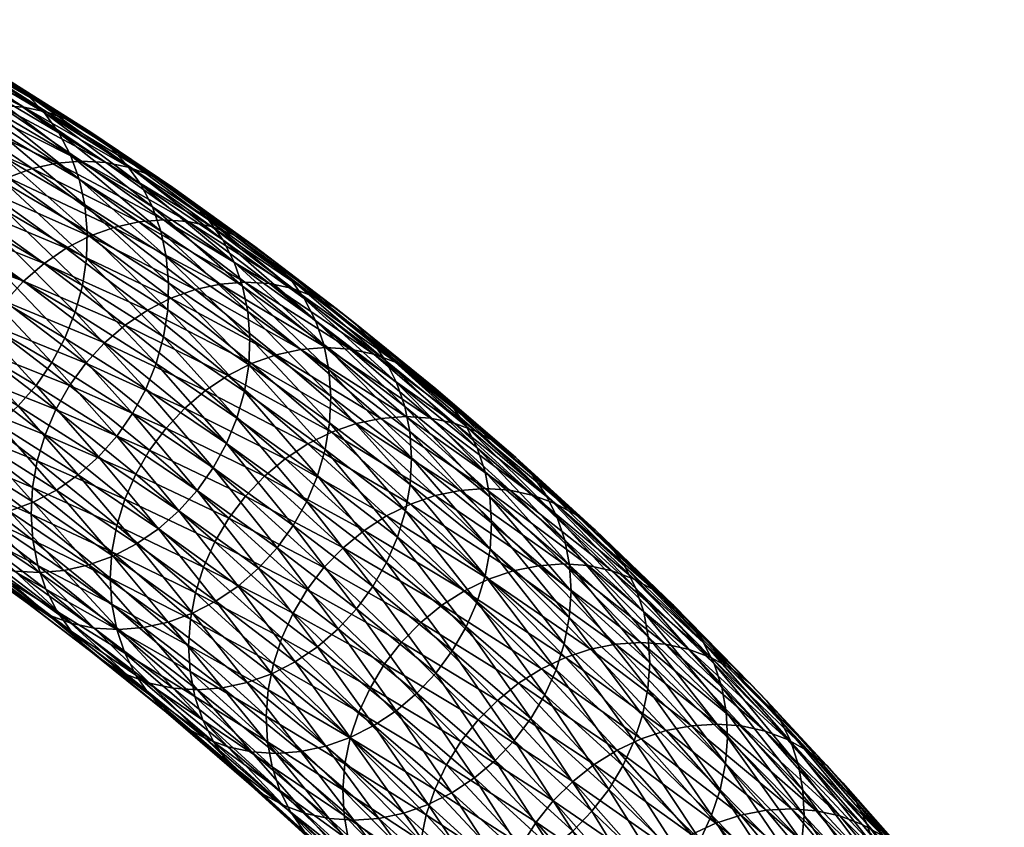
# Model space of a CAD drawing. Header units: centimetres. Extents: x -1886 to 2760, y -2774 to 68.
# Tile 77 of 77: x 1.483 to 2.282, y 66.727 to 67.382. Entities that reach past the tile are written whole.
import ezdxf

# ---------------------------------------------------------------- set-up
doc = ezdxf.new("R2010")
doc.units = ezdxf.units.CM
doc.layers.get('0').update_dxf_attribs({"true_color": 0x086e87})

msp = doc.modelspace()

# ---------------------------------------------------------------- meshes
at = {"color": 9, "true_color": 0xc1c1c1}
mesh = msp.add_polyface(dxfattribs=at)
corners = [(1.39164, 67.34788, -1131.50806), (1.45806, 67.31143, -1131.40735), (1.46522, 67.29173, -1131.40942), (1.39893, 67.32811, -1131.51001), (1.46989, 67.27089, -1131.41064), (1.47155, 67.22726, -1131.41089), (1.40568, 67.2634, -1131.51086), (1.40601, 67.2855, -1131.51135), (1.47202, 67.24928, -1131.41113), (1.40374, 67.30719, -1131.51111), (1.38193, 67.36613, -1131.50549), (1.44846, 67.32963, -1131.40454), (1.52455, 67.27221, -1131.30591), (1.53158, 67.25258, -1131.30811), (1.591, 67.23022, -1131.20386), (1.59792, 67.21066, -1131.2063), (1.53613, 67.23182, -1131.30969), (1.53812, 67.21028, -1131.31042), (1.54012, 67.20645, -1130.94092), (1.47381, 67.25404, -1131.04431), (1.4549, 67.24422, -1131.03894), (1.55983, 67.21361, -1130.94641), (1.49346, 67.26125, -1131.05005), (1.38838, 67.28902, -1131.14185), (1.40722, 67.2989, -1131.14734), (1.42681, 67.30615, -1131.15308), (1.60003, 67.2197, -1130.95813), (1.53358, 67.26742, -1131.06189), (1.5135, 67.26574, -1131.05591), (1.46685, 67.31239, -1131.16504), (1.4468, 67.31068, -1131.15906), (1.57992, 67.21806, -1130.95227), (1.37992, 67.35288, -1131.2616), (1.39994, 67.35461, -1131.2677), (1.48662, 67.31117, -1131.17102), (1.41971, 67.3534, -1131.27368), (1.50579, 67.30711, -1131.17688), (1.43889, 67.34934, -1131.27954), (1.61982, 67.21845, -1130.96411), (1.55336, 67.26618, -1131.06775), (1.57252, 67.26212, -1131.07361), (1.60767, 67.24592, -1131.08472), (1.54101, 67.29087, -1131.18774), (1.52403, 67.30032, -1131.1825), (1.59073, 67.25533, -1131.07935), (1.39024, 67.38198, -1131.38708), (1.45716, 67.34254, -1131.28503), (1.4742, 67.33307, -1131.29028), (1.40733, 67.37249, -1131.39221), (1.48967, 67.32104, -1131.29504), (1.42288, 67.36042, -1131.39685), (1.55642, 67.27888, -1131.19263), (1.50337, 67.3067, -1131.29932), (1.43666, 67.34605, -1131.401), (1.57003, 67.2646, -1131.19702), (1.62302, 67.23396, -1131.0896), (1.51507, 67.29034, -1131.30298), (1.58163, 67.24828, -1131.20081)]
mesh.append_faces([[corners[k] for k in face] for face in [(0, 1, 2), (3, 2, 4), (5, 6, 7), (7, 8, 5), (8, 7, 9), (9, 4, 8), (10, 11, 1), (1, 12, 13), (13, 2, 1), (12, 14, 15), (15, 13, 12), (2, 13, 16), (16, 4, 2), (17, 8, 4), (4, 16, 17), (18, 19, 20), (21, 22, 19), (23, 20, 19), (24, 19, 22), (22, 25, 24), (26, 27, 28), (27, 29, 30), (30, 28, 27), (31, 28, 22), (28, 30, 25), (25, 22, 28), (32, 30, 29), (33, 29, 34), (34, 35, 33), (35, 34, 36), (36, 37, 35), (38, 39, 27), (29, 27, 39), (39, 34, 29), (34, 39, 40), (40, 36, 34), (41, 42, 43), (44, 43, 36), (36, 40, 44), (45, 46, 47), (42, 47, 46), (46, 43, 42), (43, 46, 37), (37, 36, 43), (48, 47, 49), (49, 50, 48), (47, 42, 51), (51, 49, 47), (50, 49, 52), (52, 53, 50), (49, 51, 54), (54, 52, 49), (55, 51, 42), (12, 1, 11), (11, 56, 12), (56, 11, 53), (53, 52, 56), (14, 12, 56), (56, 57, 14), (57, 56, 52), (52, 54, 57)]], dxfattribs={"vtx2": -1, "color": 9})
mesh = msp.add_polyface(dxfattribs=at)
corners = [(1.53158, 67.25258, -1131.30811), (1.59792, 67.21066, -1131.2063), (1.60233, 67.18998, -1131.20801), (1.591, 67.23022, -1131.20386), (1.65732, 67.18547, -1131.10132), (1.66412, 67.16599, -1131.10388), (1.66841, 67.14539, -1131.10583), (1.66923, 67.10228, -1131.1073), (1.60342, 67.14669, -1131.20911), (1.60418, 67.16853, -1131.20898), (1.67013, 67.12403, -1131.10693), (1.53812, 67.21028, -1131.31042), (1.53613, 67.23182, -1131.30969), (1.5375, 67.18835, -1131.3103), (1.59999, 67.12481, -1131.2085), (1.53421, 67.16638, -1131.30945), (1.59402, 67.10326, -1131.20703), (1.66566, 67.0805, -1131.10693), (1.65955, 67.05905, -1131.10571), (1.65102, 67.0383, -1131.10376), (1.58563, 67.08242, -1131.20496), (1.53358, 67.26742, -1131.06189), (1.60003, 67.2197, -1130.95813), (1.61982, 67.21845, -1130.96411), (1.55336, 67.26618, -1131.06775), (1.63898, 67.21439, -1130.96997), (1.57252, 67.26212, -1131.07361), (1.67407, 67.19821, -1130.98096), (1.60767, 67.24592, -1131.08472), (1.59073, 67.25533, -1131.07935), (1.65717, 67.20761, -1130.97559), (1.52403, 67.30032, -1131.1825), (1.68936, 67.18629, -1130.98608), (1.62302, 67.23396, -1131.0896), (1.70282, 67.1721, -1130.9906), (1.63655, 67.21972, -1131.09412), (1.54101, 67.29087, -1131.18774), (1.55642, 67.27888, -1131.19263), (1.57003, 67.2646, -1131.19702), (1.58163, 67.24828, -1131.20081), (1.64806, 67.20347, -1131.09802), (1.71424, 67.15591, -1130.99463), (1.5371, 67.10354, -1130.81946), (1.6021, 67.0509, -1130.7157), (1.61732, 67.06716, -1130.71912), (1.717, 67.03799, -1130.6228), (1.65227, 67.09356, -1130.72754), (1.63414, 67.08147, -1130.72302), (1.58694, 67.14647, -1130.83191), (1.56891, 67.13429, -1130.82715), (1.5522, 67.1199, -1130.823), (1.67144, 67.10316, -1130.73254), (1.60602, 67.15615, -1130.83691), (1.54012, 67.20645, -1130.94092), (1.6258, 67.16325, -1130.84241), (1.55983, 67.21361, -1130.94641), (1.69129, 67.11019, -1130.73779), (1.66609, 67.16927, -1130.85388), (1.57992, 67.21806, -1130.95227), (1.64594, 67.16765, -1130.84814), (1.71148, 67.11455, -1130.74341), (1.68591, 67.16799, -1130.85986), (1.70506, 67.16392, -1130.86572), (1.72323, 67.15714, -1130.87134)]
mesh.append_faces([[corners[k] for k in face] for face in [(0, 1, 2), (3, 4, 5), (5, 1, 3), (1, 5, 6), (6, 2, 1), (7, 8, 9), (9, 10, 7), (10, 9, 2), (2, 6, 10), (11, 9, 8), (12, 2, 9), (13, 8, 14), (15, 14, 16), (8, 7, 17), (17, 14, 8), (14, 17, 18), (18, 16, 14), (19, 20, 16), (21, 22, 23), (24, 23, 25), (25, 26, 24), (27, 28, 29), (29, 30, 27), (31, 29, 28), (30, 29, 26), (26, 25, 30), (28, 27, 32), (32, 33, 28), (33, 32, 34), (34, 35, 33), (36, 28, 33), (37, 33, 35), (35, 38, 37), (4, 3, 39), (39, 40, 4), (41, 40, 35), (40, 39, 38), (38, 35, 40), (42, 43, 44), (45, 46, 47), (46, 48, 49), (49, 47, 46), (47, 49, 50), (50, 44, 47), (48, 46, 51), (51, 52, 48), (53, 52, 54), (54, 55, 53), (52, 51, 56), (56, 54, 52), (57, 22, 58), (58, 59, 57), (59, 58, 55), (55, 54, 59), (60, 59, 54), (22, 57, 61), (61, 23, 22), (23, 61, 62), (62, 25, 23), (63, 30, 25)]], dxfattribs={"vtx2": -1, "color": 9})
mesh = msp.add_polyface(dxfattribs=at)
corners = [(1.40568, 67.2634, -1131.51086), (1.47155, 67.22726, -1131.41089), (1.46841, 67.2052, -1131.40979), (1.40269, 67.24126, -1131.50952), (1.46272, 67.18348, -1131.40796), (1.38917, 67.19836, -1131.50464), (1.45461, 67.16246, -1131.4054), (1.44419, 67.14252, -1131.4021), (1.39715, 67.21946, -1131.50745), (1.60233, 67.18998, -1131.20801), (1.53613, 67.23182, -1131.30969), (1.53158, 67.25258, -1131.30811), (1.5375, 67.18835, -1131.3103), (1.47202, 67.24928, -1131.41113), (1.53812, 67.21028, -1131.31042), (1.60342, 67.14669, -1131.20911), (1.60418, 67.16853, -1131.20898), (1.53421, 67.16638, -1131.30945), (1.59999, 67.12481, -1131.2085), (1.52838, 67.14474, -1131.30786), (1.59402, 67.10326, -1131.20703), (1.50958, 67.10395, -1131.30237), (1.52013, 67.12381, -1131.30542), (1.57495, 67.06265, -1131.20203), (1.58563, 67.08242, -1131.20496), (1.49685, 67.08553, -1131.29858), (1.43159, 67.12402, -1131.39819), (1.56209, 67.04431, -1131.19849), (1.48221, 67.06882, -1131.29431), (1.41706, 67.10724, -1131.39368), (1.46593, 67.0541, -1131.28943), (1.40088, 67.09245, -1131.38867), (1.3819, 67.16286, -1131.01953), (1.44754, 67.11578, -1130.91711), (1.45849, 67.13535, -1130.91956), (1.39271, 67.18253, -1131.02222), (1.47159, 67.1535, -1130.92273), (1.40569, 67.20078, -1131.02551), (1.48659, 67.16995, -1130.92651), (1.42057, 67.21732, -1131.02954), (1.52112, 67.1967, -1130.93567), (1.4549, 67.24422, -1131.03894), (1.43706, 67.23189, -1131.03406), (1.50318, 67.18444, -1130.93091), (1.54012, 67.20645, -1130.94092), (1.47381, 67.25404, -1131.04431), (1.55983, 67.21361, -1130.94641), (1.5135, 67.26574, -1131.05591), (1.57992, 67.21806, -1130.95227), (1.60003, 67.2197, -1130.95813), (1.49346, 67.26125, -1131.05005), (1.50398, 67.04547, -1130.81274), (1.43887, 67.09513, -1130.91541), (1.43262, 67.07378, -1130.91443), (1.52386, 67.08549, -1130.81653), (1.51278, 67.06601, -1130.81433), (1.5371, 67.10354, -1130.81946), (1.6021, 67.0509, -1130.7157), (1.5522, 67.1199, -1130.823), (1.61732, 67.06716, -1130.71912), (1.58694, 67.14647, -1130.83191), (1.56891, 67.13429, -1130.82715), (1.60602, 67.15615, -1130.83691)]
mesh.append_faces([[corners[k] for k in face] for face in [(0, 1, 2), (3, 2, 4), (5, 6, 7), (8, 4, 6), (9, 10, 11), (12, 1, 13), (13, 14, 12), (15, 12, 14), (16, 14, 10), (1, 12, 17), (17, 2, 1), (18, 17, 12), (2, 17, 19), (19, 4, 2), (20, 19, 17), (21, 7, 6), (6, 22, 21), (22, 6, 4), (4, 19, 22), (23, 21, 22), (22, 24, 23), (24, 22, 19), (19, 20, 24), (7, 21, 25), (25, 26, 7), (21, 23, 27), (27, 25, 21), (26, 25, 28), (28, 29, 26), (30, 31, 29), (29, 28, 30), (32, 33, 34), (35, 34, 36), (37, 36, 38), (38, 39, 37), (40, 41, 42), (42, 43, 40), (43, 42, 39), (39, 38, 43), (41, 40, 44), (45, 44, 46), (47, 48, 49), (50, 46, 48), (51, 52, 53), (54, 34, 33), (33, 55, 54), (55, 33, 52), (52, 51, 55), (34, 54, 56), (56, 36, 34), (57, 56, 54), (36, 56, 58), (58, 38, 36), (59, 58, 56), (60, 40, 43), (43, 61, 60), (61, 43, 38), (38, 58, 61), (40, 60, 62), (62, 44, 40)]], dxfattribs={"vtx2": -1, "color": 9})
mesh = msp.add_polyface(dxfattribs=at)
corners = [(1.65732, 67.18547, -1131.10132), (1.7234, 67.13798, -1130.99817), (1.73009, 67.11857, -1131.00098), (1.66412, 67.16599, -1131.10388), (1.73425, 67.09805, -1131.00305), (1.66841, 67.14539, -1131.10583), (1.73481, 67.05513, -1131.00488), (1.66923, 67.10228, -1131.1073), (1.67013, 67.12403, -1131.10693), (1.73584, 67.07678, -1131.00439), (1.7311, 67.03345, -1131.00476), (1.66566, 67.0805, -1131.10693), (1.64806, 67.20347, -1131.09802), (1.71424, 67.15591, -1130.99463), (1.63655, 67.21972, -1131.09412), (1.70282, 67.1721, -1130.9906), (1.78914, 67.08773, -1130.89441), (1.79571, 67.06841, -1130.89734), (1.79976, 67.04798, -1130.89966), (1.80122, 67.0268, -1130.90112), (1.73625, 67.04752, -1130.62756), (1.67144, 67.10316, -1130.73254), (1.65227, 67.09356, -1130.72754), (1.75618, 67.05448, -1130.63281), (1.69129, 67.11019, -1130.73779), (1.79667, 67.0603, -1130.64392), (1.73167, 67.11612, -1130.74915), (1.71148, 67.11455, -1130.74341), (1.77643, 67.05878, -1130.63831), (1.66609, 67.16927, -1130.85388), (1.64594, 67.16765, -1130.84814), (1.6258, 67.16325, -1130.84241), (1.75151, 67.11481, -1130.755), (1.68591, 67.16799, -1130.85986), (1.77067, 67.11074, -1130.76086), (1.70506, 67.16392, -1130.86572), (1.81653, 67.05898, -1130.64978), (1.8357, 67.05487, -1130.65552), (1.87066, 67.03876, -1130.66675), (1.80567, 67.0946, -1130.77209), (1.78883, 67.10397, -1130.7666), (1.85385, 67.0481, -1130.66125), (1.7401, 67.14777, -1130.87683), (1.67407, 67.19821, -1130.98096), (1.65717, 67.20761, -1130.97559), (1.72323, 67.15714, -1130.87134), (1.63898, 67.21439, -1130.96997), (1.75534, 67.13587, -1130.88196), (1.68936, 67.18629, -1130.98608), (1.82086, 67.08274, -1130.77722), (1.76873, 67.12173, -1130.8866), (1.83419, 67.06864, -1130.78198), (1.88581, 67.02692, -1130.672), (1.78007, 67.10559, -1130.89075), (1.85442, 67.03477, -1130.79004), (1.84545, 67.05257, -1130.78638)]
mesh.append_faces([[corners[k] for k in face] for face in [(0, 1, 2), (2, 3, 0), (3, 2, 4), (4, 5, 3), (6, 7, 8), (8, 9, 6), (9, 8, 5), (5, 4, 9), (10, 11, 7), (1, 0, 12), (12, 13, 1), (14, 15, 13), (1, 16, 17), (17, 2, 1), (2, 17, 18), (18, 4, 2), (19, 9, 4), (20, 21, 22), (21, 20, 23), (23, 24, 21), (25, 26, 27), (27, 28, 25), (28, 27, 24), (24, 23, 28), (26, 29, 30), (30, 27, 26), (31, 24, 27), (29, 26, 32), (32, 33, 29), (33, 32, 34), (34, 35, 33), (26, 25, 36), (36, 32, 26), (32, 36, 37), (37, 34, 32), (38, 39, 40), (41, 40, 34), (34, 37, 41), (42, 43, 44), (44, 45, 42), (46, 35, 45), (39, 42, 45), (45, 40, 39), (40, 45, 35), (35, 34, 40), (43, 42, 47), (47, 48, 43), (42, 39, 49), (49, 47, 42), (48, 47, 50), (50, 15, 48), (47, 49, 51), (51, 50, 47), (52, 49, 39), (16, 1, 13), (13, 53, 16), (53, 13, 15), (15, 50, 53), (54, 16, 53), (55, 53, 50), (50, 51, 55)]], dxfattribs={"vtx2": -1, "color": 9})
mesh = msp.add_polyface(dxfattribs=at)
corners = [(1.70523, 66.97187, -1130.99963), (1.6402, 67.01862, -1131.10107), (1.65102, 67.0383, -1131.10376), (1.57495, 67.06265, -1131.20203), (1.58563, 67.08242, -1131.20496), (1.59402, 67.10326, -1131.20703), (1.65955, 67.05905, -1131.10571), (1.49685, 67.08553, -1131.29858), (1.56209, 67.04431, -1131.19849), (1.54734, 67.02769, -1131.19434), (1.69213, 66.95372, -1130.99646), (1.62722, 67.00037, -1131.09778), (1.67713, 66.93726, -1130.99268), (1.61235, 66.98383, -1131.09375), (1.6426, 66.91051, -1130.98352), (1.57801, 66.95692, -1131.08435), (1.59585, 66.96925, -1131.08936), (1.66054, 66.92278, -1130.98828), (1.51321, 67.00063, -1131.18457), (1.53095, 67.01303, -1131.1897), (1.6236, 66.90076, -1130.97827), (1.5591, 66.9471, -1131.07898), (1.60389, 66.8936, -1130.97266), (1.53945, 66.93989, -1131.07324), (1.49437, 66.99075, -1131.17908), (1.51942, 66.93539, -1131.06738), (1.58381, 66.88915, -1130.96692), (1.56369, 66.8875, -1130.96106), (1.49934, 66.93372, -1131.0614), (1.5439, 66.88876, -1130.95508), (1.70686, 66.86141, -1130.88208), (1.49809, 66.93949, -1130.81665), (1.56208, 66.88768, -1130.71448), (1.55814, 66.90803, -1130.71204), (1.62185, 66.89585, -1130.6062), (1.55809, 66.95056, -1130.70935), (1.5568, 66.9291, -1130.71033), (1.62044, 66.8745, -1130.60742), (1.49258, 66.98109, -1130.81287), (1.49405, 66.95992, -1130.81433), (1.49375, 67.00266, -1130.81201), (1.56207, 66.97203, -1130.70911), (1.49759, 67.02423, -1130.81201), (1.56859, 66.99316, -1130.70972), (1.69594, 66.88071, -1130.50208), (1.63261, 66.93823, -1130.60608), (1.62596, 66.91721, -1130.60571), (1.7166, 66.92004, -1130.50452), (1.65302, 66.9778, -1130.60901), (1.64167, 66.95855, -1130.60718), (1.58874, 67.03296, -1130.71301), (1.57752, 67.0136, -1130.71094), (1.70513, 66.9009, -1130.50293), (1.52386, 67.08549, -1130.81653), (1.51278, 67.06601, -1130.81433), (1.50398, 67.04547, -1130.81274), (1.6021, 67.0509, -1130.7157), (1.6665, 66.99564, -1130.61145), (1.68184, 67.01179, -1130.61475), (1.61732, 67.06716, -1130.71912), (1.69877, 67.02599, -1130.61853), (1.63414, 67.08147, -1130.72302)]
mesh.append_faces([[corners[k] for k in face] for face in [(0, 1, 2), (1, 3, 4), (4, 2, 1), (5, 6, 2), (7, 8, 9), (10, 11, 1), (11, 10, 12), (12, 13, 11), (3, 1, 11), (11, 8, 3), (8, 11, 13), (13, 9, 8), (14, 15, 16), (16, 17, 14), (15, 18, 19), (19, 16, 15), (17, 16, 13), (13, 12, 17), (16, 19, 9), (9, 13, 16), (15, 14, 20), (20, 21, 15), (21, 20, 22), (22, 23, 21), (18, 15, 21), (24, 21, 23), (25, 26, 27), (26, 25, 23), (23, 22, 26), (28, 27, 29), (30, 14, 17), (31, 32, 33), (34, 35, 36), (36, 37, 34), (37, 36, 33), (38, 36, 35), (39, 33, 36), (40, 35, 41), (42, 41, 43), (44, 45, 46), (35, 34, 46), (46, 41, 35), (41, 46, 45), (45, 43, 41), (47, 48, 49), (48, 50, 51), (51, 49, 48), (52, 49, 45), (49, 51, 43), (43, 45, 49), (50, 53, 54), (54, 51, 50), (51, 54, 55), (55, 43, 51), (53, 50, 56), (50, 48, 57), (57, 56, 50), (56, 57, 58), (58, 59, 56), (60, 61, 59), (59, 58, 60)]], dxfattribs={"vtx2": -1, "color": 9})
mesh = msp.add_polyface(dxfattribs=at)
corners = [(1.66923, 67.10228, -1131.1073), (1.73481, 67.05513, -1131.00488), (1.7311, 67.03345, -1131.00476), (1.66566, 67.0805, -1131.10693), (1.72485, 67.0121, -1131.00378), (1.65955, 67.05905, -1131.10571), (1.65102, 67.0383, -1131.10376), (1.71618, 66.99146, -1131.00208), (1.70523, 66.97187, -1130.99963), (1.6402, 67.01862, -1131.10107), (1.69213, 66.95372, -1130.99646), (1.78914, 67.08773, -1130.89441), (1.85442, 67.03477, -1130.79004), (1.8609, 67.01553, -1130.79321), (1.79571, 67.06841, -1130.89734), (1.86483, 66.99519, -1130.79565), (1.79976, 67.04798, -1130.89966), (1.80006, 67.00525, -1130.90198), (1.73584, 67.07678, -1131.00439), (1.80122, 67.0268, -1130.90112), (1.73425, 67.09805, -1131.00305), (1.86488, 66.95265, -1130.79834), (1.86618, 66.97411, -1130.79736), (1.79622, 66.98367, -1130.90198), (1.86091, 66.93118, -1130.79858), (1.78983, 66.96243, -1130.90112), (1.76995, 66.92241, -1130.89746), (1.78103, 66.94189, -1130.89966), (1.73021, 66.93776, -1130.50684), (1.6665, 66.99564, -1130.61145), (1.65302, 66.9778, -1130.60901), (1.74567, 66.9538, -1130.50977), (1.68184, 67.01179, -1130.61475), (1.78104, 66.9798, -1130.51758), (1.717, 67.03799, -1130.6228), (1.69877, 67.02599, -1130.61853), (1.76271, 66.9679, -1130.51343), (1.63414, 67.08147, -1130.72302), (1.80038, 66.98924, -1130.52222), (1.73625, 67.04752, -1130.62756), (1.82038, 66.99613, -1130.52722), (1.75618, 67.05448, -1130.63281), (1.65227, 67.09356, -1130.72754), (1.86097, 67.00184, -1130.53821), (1.79667, 67.0603, -1130.64392), (1.77643, 67.05878, -1130.63831), (1.84069, 67.00036, -1130.53259), (1.88086, 67.00047, -1130.54395), (1.81653, 67.05898, -1130.64978), (1.90005, 66.99635, -1130.5498), (1.8357, 67.05487, -1130.65552), (1.78883, 67.10397, -1130.7666), (1.85385, 67.0481, -1130.66125), (1.87066, 67.03876, -1130.66675), (1.9182, 66.98958, -1130.55542), (1.80567, 67.0946, -1130.77209), (1.88581, 67.02692, -1130.672), (1.82086, 67.08274, -1130.77722), (1.89909, 67.01286, -1130.67688), (1.83419, 67.06864, -1130.78198), (1.91916, 66.97912, -1130.68518), (1.84545, 67.05257, -1130.78638), (1.91028, 66.99684, -1130.68127), (1.78007, 67.10559, -1130.89075), (1.84427, 66.91901, -1130.41187), (1.8637, 66.92837, -1130.41638), (1.88378, 66.93517, -1130.42126), (1.90416, 66.93933, -1130.42651)]
mesh.append_faces([[corners[k] for k in face] for face in [(0, 1, 2), (3, 2, 4), (4, 5, 3), (6, 7, 8), (7, 6, 5), (5, 4, 7), (9, 8, 10), (11, 12, 13), (13, 14, 11), (14, 13, 15), (15, 16, 14), (17, 1, 18), (18, 19, 17), (20, 16, 19), (21, 17, 19), (19, 22, 21), (22, 19, 16), (16, 15, 22), (1, 17, 23), (23, 2, 1), (17, 21, 24), (24, 23, 17), (2, 23, 25), (25, 4, 2), (26, 8, 7), (27, 7, 4), (4, 25, 27), (28, 29, 30), (29, 28, 31), (31, 32, 29), (33, 34, 35), (35, 36, 33), (37, 35, 34), (36, 35, 32), (32, 31, 36), (34, 33, 38), (38, 39, 34), (39, 38, 40), (40, 41, 39), (42, 34, 39), (43, 44, 45), (45, 46, 43), (46, 45, 41), (41, 40, 46), (44, 43, 47), (47, 48, 44), (48, 47, 49), (49, 50, 48), (51, 52, 53), (54, 52, 50), (55, 53, 56), (57, 56, 58), (58, 59, 57), (60, 12, 61), (62, 61, 59), (63, 61, 12), (64, 33, 36), (65, 38, 33), (66, 40, 38), (67, 46, 40), (40, 66, 67)]], dxfattribs={"vtx2": -1, "color": 9})
mesh = msp.add_polyface(dxfattribs=at)
corners = [(1.54734, 67.02769, -1131.19434), (1.48221, 67.06882, -1131.29431), (1.49685, 67.08553, -1131.29858), (1.40088, 67.09245, -1131.38867), (1.46593, 67.0541, -1131.28943), (1.44827, 67.04163, -1131.28418), (1.51321, 67.00063, -1131.18457), (1.53095, 67.01303, -1131.1897), (1.49437, 66.99075, -1131.17908), (1.42951, 67.0317, -1131.27856), (1.47478, 66.98349, -1131.17322), (1.40999, 67.02439, -1131.27271), (1.5591, 66.9471, -1131.07898), (1.53945, 66.93989, -1131.07324), (1.56369, 66.8875, -1130.96106), (1.49934, 66.93372, -1131.0614), (1.51942, 66.93539, -1131.06738), (1.43474, 66.97725, -1131.16138), (1.45479, 66.97896, -1131.16736), (1.39004, 67.01983, -1131.26672), (1.5439, 66.88876, -1130.95508), (1.47955, 66.93495, -1131.05554), (1.52474, 66.89282, -1130.94922), (1.46039, 66.93901, -1131.04968), (1.41497, 66.97847, -1131.1554), (1.48965, 66.909, -1130.93811), (1.42524, 66.95522, -1131.0387), (1.44218, 66.9458, -1131.04395), (1.50655, 66.8996, -1130.9436), (1.3958, 66.98253, -1131.14954), (1.47436, 66.92093, -1130.93311), (1.4099, 66.96719, -1131.03369), (1.4609, 66.93512, -1130.92859), (1.39636, 66.98143, -1131.02917), (1.44948, 66.95132, -1130.92456), (1.55371, 66.86012, -1130.83716), (1.53847, 66.87201, -1130.83203), (1.52507, 66.88615, -1130.82739), (1.50467, 66.92016, -1130.81958), (1.44032, 66.96925, -1130.92102), (1.51374, 66.9023, -1130.82324), (1.49809, 66.93949, -1130.81665), (1.43363, 66.98866, -1130.91821), (1.56208, 66.88768, -1130.71448), (1.49405, 66.95992, -1130.81433), (1.42947, 67.00918, -1130.91614), (1.55814, 66.90803, -1130.71204), (1.49375, 67.00266, -1130.81201), (1.42891, 67.0521, -1130.91431), (1.42788, 67.03044, -1130.91479), (1.49258, 66.98109, -1130.81287), (1.55809, 66.95056, -1130.70935), (1.5568, 66.9291, -1130.71033), (1.49759, 67.02423, -1130.81201), (1.43262, 67.07378, -1130.91443), (1.56207, 66.97203, -1130.70911), (1.50398, 67.04547, -1130.81274), (1.56859, 66.99316, -1130.70972)]
mesh.append_faces([[corners[k] for k in face] for face in [(0, 1, 2), (3, 4, 5), (6, 5, 4), (4, 7, 6), (7, 4, 1), (1, 0, 7), (5, 6, 8), (8, 9, 5), (9, 8, 10), (10, 11, 9), (12, 8, 6), (13, 10, 8), (14, 15, 16), (15, 17, 18), (18, 16, 15), (16, 18, 10), (10, 13, 16), (19, 18, 17), (11, 10, 18), (20, 21, 15), (21, 20, 22), (22, 23, 21), (17, 15, 21), (21, 24, 17), (24, 21, 23), (25, 26, 27), (27, 28, 25), (28, 27, 23), (23, 22, 28), (29, 23, 27), (26, 25, 30), (30, 31, 26), (31, 30, 32), (33, 32, 34), (35, 25, 28), (25, 35, 36), (36, 30, 25), (30, 36, 37), (37, 32, 30), (38, 39, 34), (34, 40, 38), (40, 34, 32), (32, 37, 40), (39, 38, 41), (41, 42, 39), (43, 41, 38), (42, 41, 44), (44, 45, 42), (46, 44, 41), (47, 48, 49), (49, 50, 47), (50, 49, 45), (45, 44, 50), (51, 47, 50), (52, 50, 44), (48, 47, 53), (53, 54, 48), (55, 53, 47), (54, 53, 56), (57, 56, 53)]], dxfattribs={"vtx2": -1, "color": 9})
mesh = msp.add_polyface(dxfattribs=at)
corners = [(1.98954, 66.90171, -1130.58313), (1.92554, 66.95995, -1130.68848), (1.91916, 66.97912, -1130.68518), (1.99326, 66.88155, -1130.58594), (1.92937, 66.9397, -1130.69104), (1.85442, 67.03477, -1130.79004), (1.8609, 67.01553, -1130.79321), (1.86483, 66.99519, -1130.79565), (1.99284, 66.83943, -1130.58948), (1.92917, 66.89738, -1130.69421), (1.93059, 66.91872, -1130.69299), (1.86488, 66.95265, -1130.79834), (1.86618, 66.97411, -1130.79736), (1.99437, 66.86067, -1130.58801), (1.98861, 66.81818, -1130.59009), (1.92507, 66.87601, -1130.69458), (1.98183, 66.79728, -1130.58997), (1.91842, 66.855, -1130.69434), (1.86091, 66.93118, -1130.79858), (1.85439, 66.91005, -1130.79797), (1.96117, 66.75794, -1130.58752), (1.89801, 66.81542, -1130.69141), (1.90936, 66.83467, -1130.69324), (1.84545, 66.88962, -1130.79675), (1.97264, 66.77708, -1130.58911), (1.93499, 66.98024, -1130.56104), (1.87066, 67.03876, -1130.66675), (1.85385, 67.0481, -1130.66125), (1.9182, 66.98958, -1130.55542), (1.8357, 67.05487, -1130.65552), (1.90005, 66.99635, -1130.5498), (1.9501, 66.96844, -1130.56628), (1.88581, 67.02692, -1130.672), (1.96333, 66.95441, -1130.57129), (1.89909, 67.01286, -1130.67688), (1.98326, 66.9208, -1130.57971), (1.91028, 66.99684, -1130.68127), (1.97445, 66.93845, -1130.57581), (1.84545, 67.05257, -1130.78638), (1.83419, 67.06864, -1130.78198), (1.93199, 66.76447, -1130.19238), (1.87083, 66.8301, -1130.29871), (1.85514, 66.81429, -1130.29602), (1.96798, 66.78982, -1130.1991), (1.90662, 66.85567, -1130.30566), (1.88809, 66.84398, -1130.30188), (1.94935, 66.77824, -1130.19543), (1.84427, 66.91901, -1130.41187), (1.92614, 66.86493, -1130.31006), (1.8637, 66.92837, -1130.41638), (1.9463, 66.87164, -1130.31482), (1.88378, 66.93517, -1130.42126), (1.98759, 66.79897, -1130.20325), (1.92449, 66.94076, -1130.43201), (1.86097, 67.00184, -1130.53821), (1.84069, 67.00036, -1130.53259), (1.90416, 66.93933, -1130.42651), (1.98712, 66.8771, -1130.32532), (1.96675, 66.87573, -1130.31995), (1.94442, 66.93935, -1130.43774), (1.88086, 67.00047, -1130.54395), (2.00709, 66.87565, -1130.33093), (1.96362, 66.93521, -1130.44348), (1.99855, 66.91909, -1130.45471), (1.98177, 66.92842, -1130.44922)]
mesh.append_faces([[corners[k] for k in face] for face in [(0, 1, 2), (3, 4, 1), (5, 2, 1), (1, 6, 5), (6, 1, 4), (4, 7, 6), (8, 9, 10), (9, 11, 12), (12, 10, 9), (13, 10, 4), (10, 12, 7), (7, 4, 10), (14, 15, 9), (16, 17, 15), (11, 9, 15), (15, 18, 11), (18, 15, 17), (17, 19, 18), (20, 21, 22), (23, 22, 21), (24, 22, 17), (17, 16, 24), (19, 17, 22), (25, 26, 27), (27, 28, 25), (29, 30, 28), (26, 25, 31), (31, 32, 26), (32, 31, 33), (33, 34, 32), (35, 2, 36), (36, 37, 35), (38, 36, 2), (37, 36, 34), (34, 33, 37), (39, 34, 36), (40, 41, 42), (43, 44, 45), (45, 46, 43), (46, 45, 41), (47, 44, 48), (48, 49, 47), (49, 48, 50), (50, 51, 49), (44, 43, 52), (52, 48, 44), (53, 54, 55), (55, 56, 53), (57, 53, 56), (56, 58, 57), (58, 56, 51), (51, 50, 58), (54, 53, 59), (59, 60, 54), (61, 59, 53), (60, 59, 62), (62, 30, 60), (63, 25, 28), (64, 28, 30), (30, 62, 64)]], dxfattribs={"vtx2": -1, "color": 9})
mesh = msp.add_polyface(dxfattribs=at)
corners = [(1.79622, 66.98367, -1130.90198), (1.86091, 66.93118, -1130.79858), (1.85439, 66.91005, -1130.79797), (1.78983, 66.96243, -1130.90112), (1.89801, 66.81542, -1130.69141), (1.83424, 66.87025, -1130.79468), (1.84545, 66.88962, -1130.79675), (1.90936, 66.83467, -1130.69324), (1.71618, 66.99146, -1131.00208), (1.78103, 66.94189, -1130.89966), (1.76995, 66.92241, -1130.89746), (1.70523, 66.97187, -1130.99963), (1.75671, 66.90436, -1130.89453), (1.69213, 66.95372, -1130.99646), (1.82088, 66.8523, -1130.79199), (1.7416, 66.88799, -1130.89087), (1.67713, 66.93726, -1130.99268), (1.80565, 66.83604, -1130.78857), (1.88453, 66.79758, -1130.68884), (1.86918, 66.78143, -1130.68567), (1.66054, 66.92278, -1130.98828), (1.7249, 66.87359, -1130.88672), (1.70686, 66.86141, -1130.88208), (1.77071, 66.80964, -1130.78015), (1.78884, 66.82173, -1130.78455), (1.6426, 66.91051, -1130.98352), (1.68778, 66.85172, -1130.87695), (1.75154, 66.80003, -1130.77515), (1.73169, 66.793, -1130.76978), (1.668, 66.84463, -1130.87158), (1.71149, 66.78864, -1130.76428), (1.64786, 66.84023, -1130.86584), (1.64167, 66.95855, -1130.60718), (1.70513, 66.9009, -1130.50293), (1.7166, 66.92004, -1130.50452), (1.63261, 66.93823, -1130.60608), (1.69594, 66.88071, -1130.50208), (1.65302, 66.9778, -1130.60901), (1.73021, 66.93776, -1130.50684), (1.75157, 66.79982, -1130.39758), (1.68916, 66.8598, -1130.50195), (1.68493, 66.83855, -1130.50256), (1.75847, 66.8206, -1130.39746), (1.77939, 66.8597, -1130.39954), (1.7678, 66.84068, -1130.39819), (1.84129, 66.79682, -1130.29419), (1.79312, 66.8773, -1130.40161), (1.85514, 66.81429, -1130.29602), (1.8087, 66.89322, -1130.40442), (1.74567, 66.9538, -1130.50977), (1.87083, 66.8301, -1130.29871), (1.76271, 66.9679, -1130.51343), (1.82584, 66.90722, -1130.40784), (1.84427, 66.91901, -1130.41187), (1.90662, 66.85567, -1130.30566), (1.88809, 66.84398, -1130.30188), (1.78104, 66.9798, -1130.51758), (1.8637, 66.92837, -1130.41638), (1.80038, 66.98924, -1130.52222), (1.88378, 66.93517, -1130.42126)]
mesh.append_faces([[corners[k] for k in face] for face in [(0, 1, 2), (2, 3, 0), (4, 5, 6), (7, 6, 2), (8, 9, 10), (5, 10, 9), (9, 6, 5), (6, 9, 3), (3, 2, 6), (11, 10, 12), (12, 13, 11), (10, 5, 14), (14, 12, 10), (13, 12, 15), (15, 16, 13), (12, 14, 17), (17, 15, 12), (5, 4, 18), (18, 14, 5), (19, 17, 14), (20, 21, 22), (21, 20, 16), (16, 15, 21), (23, 22, 21), (21, 24, 23), (24, 21, 15), (15, 17, 24), (25, 22, 26), (22, 23, 27), (27, 26, 22), (28, 29, 26), (30, 31, 29), (32, 33, 34), (35, 36, 33), (37, 34, 38), (39, 40, 41), (40, 39, 42), (42, 36, 40), (43, 34, 33), (33, 44, 43), (44, 33, 36), (36, 42, 44), (45, 43, 44), (34, 43, 46), (46, 38, 34), (43, 45, 47), (47, 46, 43), (38, 46, 48), (48, 49, 38), (46, 47, 50), (50, 48, 46), (51, 52, 53), (52, 51, 49), (49, 48, 52), (54, 53, 52), (52, 55, 54), (55, 52, 48), (48, 50, 55), (56, 53, 57), (58, 57, 59)]], dxfattribs={"vtx2": -1, "color": 9})
mesh = msp.add_polyface(dxfattribs=at)
corners = [(1.91916, 66.97912, -1130.68518), (1.98326, 66.9208, -1130.57971), (1.98954, 66.90171, -1130.58313), (1.92554, 66.95995, -1130.68848), (1.99326, 66.88155, -1130.58594), (1.93059, 66.91872, -1130.69299), (1.99437, 66.86067, -1130.58801), (1.99284, 66.83943, -1130.58948), (1.92937, 66.9397, -1130.69104), (1.92917, 66.89738, -1130.69421), (1.98861, 66.81818, -1130.59009), (1.92507, 66.87601, -1130.69458), (1.98183, 66.79728, -1130.58997), (2.0466, 66.85983, -1130.47375), (2.05279, 66.84083, -1130.47742), (2.10909, 66.79626, -1130.36731), (2.1152, 66.77734, -1130.37097), (2.05642, 66.82076, -1130.48035), (2.11873, 66.75736, -1130.37415), (2.05577, 66.77885, -1130.48413), (2.05742, 66.79998, -1130.48254), (2.05142, 66.75771, -1130.48499), (1.92614, 66.86493, -1130.31006), (1.98759, 66.79897, -1130.20325), (2.00783, 66.8056, -1130.20789), (1.9463, 66.87164, -1130.31482), (2.04878, 66.81091, -1130.21826), (1.98712, 66.8771, -1130.32532), (1.96675, 66.87573, -1130.31995), (2.02835, 66.8096, -1130.21289), (1.92449, 66.94076, -1130.43201), (2.00709, 66.87565, -1130.33093), (1.94442, 66.93935, -1130.43774), (2.02631, 66.87148, -1130.33667), (1.96362, 66.93521, -1130.44348), (2.06878, 66.8094, -1130.22375), (2.08803, 66.8052, -1130.22937), (2.12296, 66.78905, -1130.2406), (2.06123, 66.85535, -1130.3479), (2.04447, 66.86468, -1130.34229), (2.10619, 66.79839, -1130.23511), (1.9182, 66.98958, -1130.55542), (1.98177, 66.92842, -1130.44922), (1.99855, 66.91909, -1130.45471), (1.93499, 66.98024, -1130.56104), (2.01363, 66.90731, -1130.46008), (1.9501, 66.96844, -1130.56628), (2.07629, 66.84359, -1130.35327), (2.02681, 66.89333, -1130.46509), (1.96333, 66.95441, -1130.57129), (2.08942, 66.82964, -1130.3584), (2.13799, 66.77731, -1130.24597), (2.15109, 66.7634, -1130.2511), (2.16204, 66.74759, -1130.25598), (2.10043, 66.81378, -1130.36304), (1.97445, 66.93845, -1130.57581), (2.03787, 66.87742, -1130.46973)]
mesh.append_faces([[corners[k] for k in face] for face in [(0, 1, 2), (3, 2, 4), (5, 6, 7), (8, 4, 6), (9, 7, 10), (11, 10, 12), (1, 13, 14), (14, 2, 1), (13, 15, 16), (16, 14, 13), (2, 14, 17), (17, 4, 2), (18, 17, 14), (19, 7, 6), (6, 20, 19), (20, 6, 4), (4, 17, 20), (21, 10, 7), (22, 23, 24), (24, 25, 22), (26, 27, 28), (28, 29, 26), (29, 28, 25), (25, 24, 29), (30, 27, 31), (32, 31, 33), (33, 34, 32), (27, 26, 35), (35, 31, 27), (31, 35, 36), (36, 33, 31), (37, 38, 39), (39, 40, 37), (40, 39, 33), (33, 36, 40), (41, 42, 43), (38, 43, 42), (42, 39, 38), (39, 42, 34), (34, 33, 39), (44, 43, 45), (45, 46, 44), (43, 38, 47), (47, 45, 43), (46, 45, 48), (48, 49, 46), (45, 47, 50), (50, 48, 45), (38, 37, 51), (51, 47, 38), (47, 51, 52), (52, 50, 47), (53, 54, 50), (13, 1, 55), (55, 56, 13), (56, 55, 49), (49, 48, 56), (15, 13, 56), (56, 54, 15), (54, 56, 48), (48, 50, 54)]], dxfattribs={"vtx2": -1, "color": 9})
mesh = msp.add_polyface(dxfattribs=at)
corners = [(1.68778, 66.85172, -1130.87695), (1.6236, 66.90076, -1130.97827), (1.6426, 66.91051, -1130.98352), (1.668, 66.84463, -1130.87158), (1.60389, 66.8936, -1130.97266), (1.62771, 66.83862, -1130.85999), (1.56369, 66.8875, -1130.96106), (1.58381, 66.88915, -1130.96692), (1.64786, 66.84023, -1130.86584), (1.6913, 66.78707, -1130.75842), (1.6079, 66.83989, -1130.85413), (1.5439, 66.88876, -1130.95508), (1.67147, 66.78837, -1130.75269), (1.58875, 66.84396, -1130.84827), (1.52474, 66.89282, -1130.94922), (1.65231, 66.79246, -1130.74683), (1.68037, 66.75446, -1130.63354), (1.61731, 66.80859, -1130.7356), (1.63415, 66.79922, -1130.74109), (1.69718, 66.7451, -1130.63904), (1.50655, 66.8996, -1130.9436), (1.57057, 66.85073, -1130.84265), (1.55371, 66.86012, -1130.83716), (1.60212, 66.82046, -1130.73047), (1.53847, 66.87201, -1130.83203), (1.58879, 66.83456, -1130.72571), (1.52507, 66.88615, -1130.82739), (1.66522, 66.76629, -1130.6283), (1.65194, 66.78035, -1130.62341), (1.69451, 66.75717, -1130.51221), (1.63186, 66.81409, -1130.61511), (1.64075, 66.79637, -1130.61902), (1.56855, 66.86843, -1130.71765), (1.57753, 66.85064, -1130.72131), (1.70332, 66.73952, -1130.51624), (1.50467, 66.92016, -1130.81958), (1.51374, 66.9023, -1130.82324), (1.56208, 66.88768, -1130.71448), (1.68823, 66.77626, -1130.50879), (1.62548, 66.83327, -1130.61194), (1.6845, 66.79642, -1130.50598), (1.62166, 66.85352, -1130.60925), (1.55814, 66.90803, -1130.71204), (1.68493, 66.83855, -1130.50256), (1.62185, 66.89585, -1130.6062), (1.62044, 66.8745, -1130.60742), (1.68339, 66.81731, -1130.50391), (1.68916, 66.8598, -1130.50195), (1.62596, 66.91721, -1130.60571), (1.69594, 66.88071, -1130.50208)]
mesh.append_faces([[corners[k] for k in face] for face in [(0, 1, 2), (1, 0, 3), (3, 4, 1), (5, 6, 7), (7, 8, 5), (8, 7, 4), (4, 3, 8), (9, 5, 8), (6, 5, 10), (10, 11, 6), (5, 9, 12), (12, 10, 5), (11, 10, 13), (13, 14, 11), (10, 12, 15), (15, 13, 10), (16, 17, 18), (18, 19, 16), (19, 18, 15), (20, 21, 22), (21, 20, 14), (14, 13, 21), (17, 22, 21), (21, 18, 17), (18, 21, 13), (13, 15, 18), (22, 17, 23), (23, 24, 22), (24, 23, 25), (25, 26, 24), (17, 16, 27), (27, 23, 17), (23, 27, 28), (28, 25, 23), (29, 30, 31), (30, 32, 33), (33, 31, 30), (34, 31, 28), (31, 33, 25), (25, 28, 31), (32, 35, 36), (36, 33, 32), (33, 36, 26), (26, 25, 33), (35, 32, 37), (38, 39, 30), (39, 38, 40), (40, 41, 39), (32, 30, 39), (39, 37, 32), (37, 39, 41), (41, 42, 37), (43, 44, 45), (45, 46, 43), (46, 45, 41), (41, 40, 46), (42, 41, 45), (44, 43, 47), (47, 48, 44), (48, 47, 49)]], dxfattribs={"vtx2": -1, "color": 9})
mesh = msp.add_polyface(dxfattribs=at)
corners = [(1.82088, 66.8523, -1130.79199), (1.88453, 66.79758, -1130.68884), (1.86918, 66.78143, -1130.68567), (1.89673, 66.69817, -1130.57446), (1.83403, 66.75521, -1130.67749), (1.85226, 66.76722, -1130.68188), (1.77071, 66.80964, -1130.78015), (1.78884, 66.82173, -1130.78455), (1.80565, 66.83604, -1130.78857), (1.68778, 66.85172, -1130.87695), (1.75154, 66.80003, -1130.77515), (1.73169, 66.793, -1130.76978), (1.87739, 66.68872, -1130.56982), (1.81478, 66.74568, -1130.67273), (1.85739, 66.68183, -1130.5647), (1.79485, 66.73872, -1130.6676), (1.75436, 66.73289, -1130.65637), (1.6913, 66.78707, -1130.75842), (1.71149, 66.78864, -1130.76428), (1.77459, 66.73443, -1130.66211), (1.83707, 66.6776, -1130.55933), (1.64786, 66.84023, -1130.86584), (1.668, 66.84463, -1130.87158), (1.7969, 66.67748, -1130.54797), (1.7345, 66.73423, -1130.65063), (1.77772, 66.6816, -1130.54224), (1.71533, 66.73833, -1130.64478), (1.67147, 66.78837, -1130.75269), (1.65231, 66.79246, -1130.74683), (1.74278, 66.69772, -1130.53101), (1.68037, 66.75446, -1130.63354), (1.69718, 66.7451, -1130.63904), (1.75957, 66.68838, -1130.5365), (1.72766, 66.70953, -1130.52563), (1.66522, 66.76629, -1130.6283), (1.71444, 66.72355, -1130.52075), (1.65194, 66.78035, -1130.62341), (1.64075, 66.79637, -1130.61902), (1.70332, 66.73952, -1130.51624), (1.69451, 66.75717, -1130.51221), (1.63186, 66.81409, -1130.61511), (1.68823, 66.77626, -1130.50879), (1.75639, 66.69769, -1130.40881), (1.7502, 66.7167, -1130.40527), (1.74658, 66.73677, -1130.40234), (1.6845, 66.79642, -1130.50598), (1.74722, 66.77869, -1130.39844), (1.68493, 66.83855, -1130.50256), (1.68339, 66.81731, -1130.50391), (1.74557, 66.75755, -1130.40002), (1.80864, 66.7163, -1130.29382), (1.80688, 66.69527, -1130.29565), (1.75157, 66.79982, -1130.39758), (1.81311, 66.73732, -1130.29285), (1.82013, 66.75798, -1130.2926), (1.75847, 66.8206, -1130.39746), (1.88082, 66.69286, -1130.18713), (1.90221, 66.73145, -1130.18835), (1.84129, 66.79682, -1130.29419), (1.82958, 66.77793, -1130.29297), (1.89038, 66.71268, -1130.18738), (1.7678, 66.84068, -1130.39819), (1.91618, 66.74879, -1130.19006), (1.85514, 66.81429, -1130.29602)]
mesh.append_faces([[corners[k] for k in face] for face in [(0, 1, 2), (3, 4, 5), (4, 6, 7), (7, 5, 4), (5, 7, 8), (8, 2, 5), (9, 10, 11), (12, 13, 4), (14, 15, 13), (6, 4, 13), (13, 10, 6), (10, 13, 15), (15, 11, 10), (16, 17, 18), (18, 19, 16), (20, 19, 15), (19, 18, 11), (11, 15, 19), (21, 18, 17), (22, 11, 18), (23, 24, 16), (25, 26, 24), (17, 16, 24), (24, 27, 17), (27, 24, 26), (26, 28, 27), (29, 30, 31), (32, 31, 26), (28, 26, 31), (30, 29, 33), (33, 34, 30), (34, 33, 35), (35, 36, 34), (37, 38, 39), (36, 35, 38), (40, 39, 41), (42, 39, 38), (39, 42, 43), (43, 41, 39), (41, 43, 44), (44, 45, 41), (46, 47, 48), (48, 49, 46), (49, 48, 45), (45, 44, 49), (50, 46, 49), (49, 51, 50), (51, 49, 44), (47, 46, 52), (46, 50, 53), (53, 52, 46), (52, 53, 54), (54, 55, 52), (56, 54, 53), (57, 58, 59), (60, 59, 54), (54, 56, 60), (61, 59, 58), (59, 61, 55), (55, 54, 59), (62, 63, 58)]], dxfattribs={"vtx2": -1, "color": 9})
mesh = msp.add_polyface(dxfattribs=at)
corners = [(1.90936, 66.83467, -1130.69324), (1.97264, 66.77708, -1130.58911), (1.96117, 66.75794, -1130.58752), (1.89801, 66.81542, -1130.69141), (1.94756, 66.74022, -1130.58521), (1.88453, 66.79758, -1130.68884), (1.9321, 66.72417, -1130.58215), (1.86918, 66.78143, -1130.68567), (1.85226, 66.76722, -1130.68188), (1.91506, 66.71007, -1130.57861), (1.89673, 66.69817, -1130.57446), (1.99284, 66.83943, -1130.58948), (2.05577, 66.77885, -1130.48413), (2.05142, 66.75771, -1130.48499), (2.11341, 66.69464, -1130.37939), (1.98861, 66.81818, -1130.59009), (2.04451, 66.73693, -1130.48511), (1.98183, 66.79728, -1130.58997), (2.10638, 66.67398, -1130.37964), (2.0236, 66.69784, -1130.48303), (2.0352, 66.71685, -1130.48438), (2.08522, 66.63514, -1130.37805), (2.09694, 66.65403, -1130.37915), (2.00987, 66.68024, -1130.48096), (2.07137, 66.61766, -1130.3761), (1.99429, 66.66431, -1130.47815), (1.95872, 66.6385, -1130.4707), (1.97715, 66.65031, -1130.47473), (1.93929, 66.62915, -1130.46619), (1.87739, 66.68872, -1130.56982), (1.91921, 66.62234, -1130.4613), (1.85739, 66.68183, -1130.5647), (1.94043, 66.62531, -1130.0813), (1.88082, 66.69286, -1130.18713), (1.87368, 66.67233, -1130.18762), (1.96206, 66.66362, -1130.08203), (1.90221, 66.73145, -1130.18835), (1.89038, 66.71268, -1130.18738), (1.95011, 66.645, -1130.0813), (1.82958, 66.77793, -1130.29297), (1.97614, 66.68084, -1130.08362), (1.91618, 66.74879, -1130.19006), (1.99206, 66.69639, -1130.08582), (1.93199, 66.76447, -1130.19238), (1.84129, 66.79682, -1130.29419), (1.85514, 66.81429, -1130.29602), (2.02826, 66.72149, -1130.09204), (1.96798, 66.78982, -1130.1991), (1.94935, 66.77824, -1130.19543), (2.00953, 66.71002, -1130.08862), (1.87083, 66.8301, -1130.29871), (2.04797, 66.73053, -1130.09607), (1.98759, 66.79897, -1130.20325), (2.06828, 66.73706, -1130.10059), (2.00783, 66.8056, -1130.20789), (2.10936, 66.74222, -1130.1106), (2.04878, 66.81091, -1130.21826), (2.02835, 66.8096, -1130.21289), (2.08887, 66.74098, -1130.10547), (2.05097, 66.62589, -1129.97864), (2.08737, 66.65073, -1129.98462), (2.06854, 66.6394, -1129.98132), (2.10716, 66.65967, -1129.9884)]
mesh.append_faces([[corners[k] for k in face] for face in [(0, 1, 2), (3, 2, 4), (4, 5, 3), (5, 4, 6), (6, 7, 5), (8, 9, 10), (9, 8, 7), (7, 6, 9), (11, 12, 13), (14, 13, 12), (15, 13, 16), (16, 17, 15), (18, 16, 13), (19, 2, 1), (1, 20, 19), (20, 1, 17), (17, 16, 20), (21, 19, 20), (20, 22, 21), (22, 20, 16), (2, 19, 23), (23, 4, 2), (24, 23, 19), (4, 23, 25), (25, 6, 4), (26, 10, 9), (9, 27, 26), (27, 9, 6), (6, 25, 27), (28, 29, 10), (30, 31, 29), (32, 33, 34), (35, 36, 37), (37, 38, 35), (39, 37, 36), (38, 37, 33), (36, 35, 40), (40, 41, 36), (41, 40, 42), (42, 43, 41), (44, 36, 41), (45, 41, 43), (46, 47, 48), (48, 49, 46), (49, 48, 43), (43, 42, 49), (50, 43, 48), (47, 46, 51), (51, 52, 47), (52, 51, 53), (53, 54, 52), (55, 56, 57), (58, 57, 54), (54, 53, 58), (59, 42, 40), (60, 46, 49), (49, 61, 60), (61, 49, 42), (46, 60, 62), (62, 51, 46)]], dxfattribs={"vtx2": -1, "color": 9})
mesh = msp.add_polyface(dxfattribs=at)
corners = [(2.05279, 66.84083, -1130.47742), (2.1152, 66.77734, -1130.37097), (2.11873, 66.75736, -1130.37415), (2.17064, 66.73013, -1130.26025), (2.23114, 66.66148, -1130.15271), (2.23711, 66.6427, -1130.15674), (2.17667, 66.71128, -1130.26416), (2.24046, 66.62291, -1130.16016), (2.18011, 66.6914, -1130.26733), (2.10909, 66.79626, -1130.36731), (2.17905, 66.64991, -1130.27197), (2.11787, 66.71566, -1130.3783), (2.11963, 66.73669, -1130.37659), (2.18091, 66.67082, -1130.27002), (2.05577, 66.77885, -1130.48413), (2.05742, 66.79998, -1130.48254), (2.05642, 66.82076, -1130.48035), (2.11341, 66.69464, -1130.37939), (2.05142, 66.75771, -1130.48499), (2.10638, 66.67398, -1130.37964), (2.17447, 66.62901, -1130.27319), (2.16733, 66.60847, -1130.27368), (2.04451, 66.73693, -1130.48511), (2.09694, 66.65403, -1130.37915), (2.02835, 66.8096, -1130.21289), (2.08887, 66.74098, -1130.10547), (2.10936, 66.74222, -1130.1106), (2.04878, 66.81091, -1130.21826), (2.1294, 66.74066, -1130.11609), (2.06878, 66.8094, -1130.22375), (2.14868, 66.73642, -1130.1217), (2.08803, 66.8052, -1130.22937), (2.18362, 66.72025, -1130.13281), (2.12296, 66.78905, -1130.2406), (2.10619, 66.79839, -1130.23511), (2.16686, 66.72958, -1130.12732), (2.19863, 66.70851, -1130.13831), (2.13799, 66.77731, -1130.24597), (2.2117, 66.69463, -1130.14343), (2.15109, 66.7634, -1130.2511), (2.16204, 66.74759, -1130.25598), (2.2226, 66.67887, -1130.14832), (2.10043, 66.81378, -1130.36304), (2.08942, 66.82964, -1130.3584), (2.04797, 66.73053, -1130.09607), (2.10716, 66.65967, -1129.9884), (2.12756, 66.66609, -1129.99268), (2.06828, 66.73706, -1130.10059), (2.16876, 66.67108, -1130.00256), (2.14822, 66.66992, -1129.99744), (2.18885, 66.66946, -1130.00793), (2.20816, 66.66518, -1130.01343), (2.24312, 66.64897, -1130.02454), (2.22636, 66.65831, -1130.01904), (2.25812, 66.63725, -1130.03003), (2.27116, 66.62339, -1130.03528), (2.28202, 66.60767, -1130.04016)]
mesh.append_faces([[corners[k] for k in face] for face in [(0, 1, 2), (3, 4, 5), (5, 6, 3), (6, 5, 7), (7, 8, 6), (9, 3, 6), (6, 1, 9), (1, 6, 8), (8, 2, 1), (10, 11, 12), (12, 13, 10), (13, 12, 2), (2, 8, 13), (11, 14, 15), (15, 12, 11), (12, 15, 16), (16, 2, 12), (14, 11, 17), (18, 17, 19), (11, 10, 20), (20, 17, 11), (21, 19, 17), (22, 19, 23), (24, 25, 26), (27, 26, 28), (28, 29, 27), (29, 28, 30), (30, 31, 29), (32, 33, 34), (34, 35, 32), (35, 34, 31), (31, 30, 35), (33, 32, 36), (36, 37, 33), (37, 36, 38), (38, 39, 37), (4, 3, 40), (40, 41, 4), (3, 9, 42), (42, 40, 3), (41, 40, 39), (39, 38, 41), (43, 39, 40), (44, 45, 46), (46, 47, 44), (48, 26, 25), (25, 49, 48), (49, 25, 47), (47, 46, 49), (26, 48, 50), (50, 28, 26), (28, 50, 51), (51, 30, 28), (52, 32, 35), (35, 53, 52), (53, 35, 30), (30, 51, 53), (32, 52, 54), (54, 36, 32), (55, 38, 36), (56, 41, 38)]], dxfattribs={"vtx2": -1, "color": 9})
mesh = msp.add_polyface(dxfattribs=at)
corners = [(1.83403, 66.75521, -1130.67749), (1.89673, 66.69817, -1130.57446), (1.87739, 66.68872, -1130.56982), (1.81478, 66.74568, -1130.67273), (1.85739, 66.68183, -1130.5647), (1.81679, 66.67612, -1130.55371), (1.75436, 66.73289, -1130.65637), (1.77459, 66.73443, -1130.66211), (1.83707, 66.6776, -1130.55933), (1.79485, 66.73872, -1130.6676), (1.7969, 66.67748, -1130.54797), (1.7345, 66.73423, -1130.65063), (1.77772, 66.6816, -1130.54224), (1.69718, 66.7451, -1130.63904), (1.75957, 66.68838, -1130.5365), (1.74278, 66.69772, -1130.53101), (1.71533, 66.73833, -1130.64478), (1.8785, 66.61675, -1130.45056), (1.89883, 66.61818, -1130.45605), (1.85857, 66.61816, -1130.44482), (1.83937, 66.62231, -1130.43909), (1.9002, 66.56046, -1130.33545), (1.80445, 66.63842, -1130.42786), (1.82122, 66.62909, -1130.43347), (1.86528, 66.57659, -1130.32422), (1.88205, 66.56726, -1130.32983), (1.78936, 66.65021, -1130.42249), (1.72766, 66.70953, -1130.52563), (1.85022, 66.58836, -1130.31885), (1.77619, 66.66418, -1130.41748), (1.71444, 66.72355, -1130.52075), (1.83709, 66.6023, -1130.31384), (1.89706, 66.53793, -1130.20959), (1.87751, 66.5712, -1130.20044), (1.81742, 66.63569, -1130.30493), (1.82609, 66.61816, -1130.30908), (1.88611, 66.55374, -1130.20483), (1.70332, 66.73952, -1130.51624), (1.76513, 66.6801, -1130.41296), (1.75639, 66.69769, -1130.40881), (1.81131, 66.65462, -1130.30115), (1.7502, 66.7167, -1130.40527), (1.80778, 66.6746, -1130.2981), (1.74658, 66.73677, -1130.40234), (1.87147, 66.59005, -1130.19666), (1.86803, 66.60994, -1130.19348), (1.8691, 66.65143, -1130.18884), (1.80864, 66.7163, -1130.29382), (1.80688, 66.69527, -1130.29565), (1.86723, 66.63052, -1130.1908), (1.87368, 66.67233, -1130.18762), (1.81311, 66.73732, -1130.29285), (1.88082, 66.69286, -1130.18713)]
mesh.append_faces([[corners[k] for k in face] for face in [(0, 1, 2), (3, 2, 4), (5, 6, 7), (7, 8, 5), (9, 4, 8), (6, 5, 10), (11, 10, 12), (13, 14, 15), (16, 12, 14), (17, 5, 8), (8, 18, 17), (18, 8, 4), (5, 17, 19), (19, 10, 5), (10, 19, 20), (20, 12, 10), (21, 20, 19), (22, 15, 14), (14, 23, 22), (23, 14, 12), (12, 20, 23), (24, 22, 23), (23, 25, 24), (25, 23, 20), (15, 22, 26), (26, 27, 15), (22, 24, 28), (28, 26, 22), (27, 26, 29), (29, 30, 27), (26, 28, 31), (31, 29, 26), (32, 31, 28), (33, 34, 35), (35, 36, 33), (36, 35, 31), (31, 32, 36), (37, 38, 39), (38, 37, 30), (30, 29, 38), (34, 39, 38), (38, 35, 34), (35, 38, 29), (29, 31, 35), (39, 34, 40), (40, 41, 39), (41, 40, 42), (42, 43, 41), (34, 33, 44), (44, 40, 34), (40, 44, 45), (45, 42, 40), (46, 47, 48), (48, 49, 46), (49, 48, 42), (42, 45, 49), (43, 42, 48), (47, 46, 50), (50, 51, 47), (51, 50, 52)]], dxfattribs={"vtx2": -1, "color": 9})

doc.saveas('drawing.dxf')
